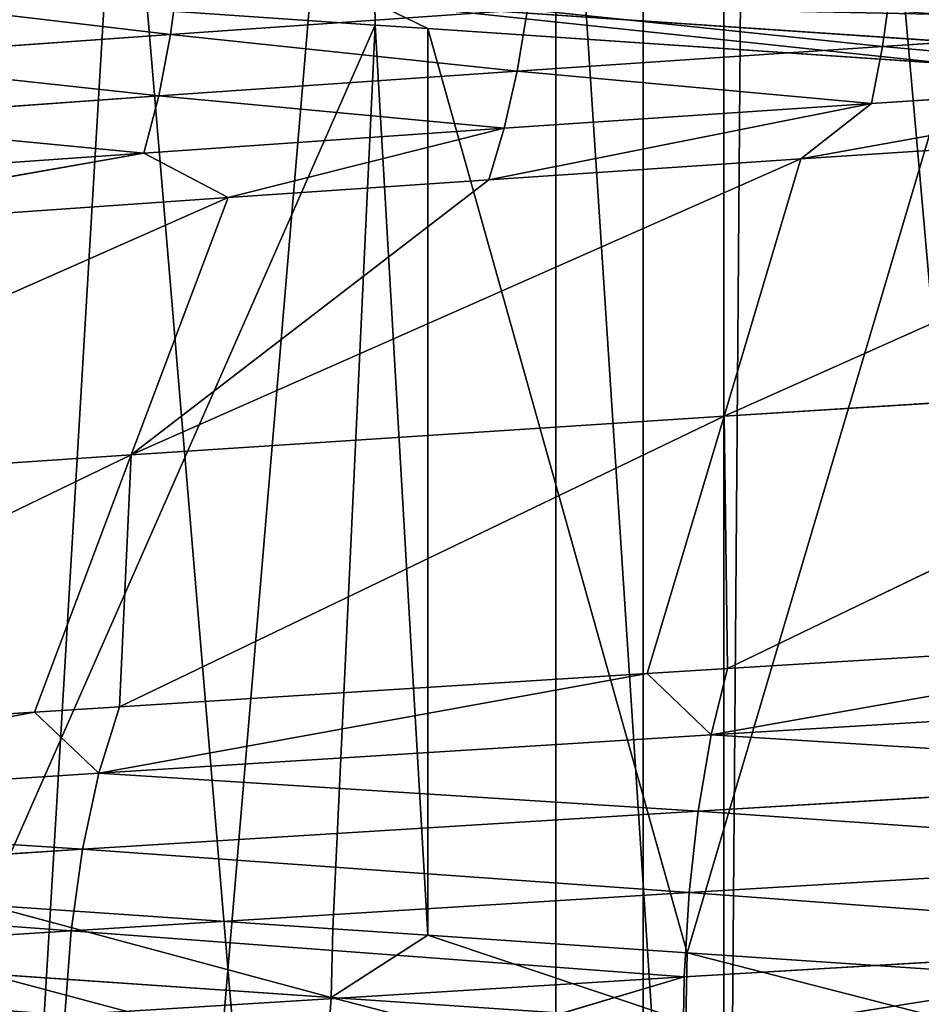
# Model space of a CAD drawing. Extents: x 1 to 179, y 3 to 406.
# Tile 199 of 256: x 78.77 to 82.09, y 291.43 to 295.07. Entities that reach past the tile are written whole.
import ezdxf

# ---------------------------------------------------------------- set-up
doc = ezdxf.new("R2010")
doc.units = 0
doc.header["$LTSCALE"] = 2.54
doc.layers.get('0').update_dxf_attribs({"color": 13, "linetype": 'CONTINUOUS'})

# ---------------------------------------------------------------- blocks, each defined once
blk = doc.blocks.new('OKR_G_Y_DOZOWNIK_STOJ_CY_T')
at = {"color": 0}
for p, q in [((81.3652, 287.3248, 233.2942), (77.8742, 340.6648, 232.4286)), ((81.3652, 287.3248, 233.2942), (77.8742, 340.6648, 232.4286)), ((78.6159, 287.3248, 151.0623), (81.7854, 340.6648, 150.3239)), ((78.6159, 287.3248, 151.0623), (81.7854, 340.6648, 150.3239)), ((81.7854, 340.6648, 233.3774), (81.3652, 287.3248, 233.2942)), ((81.7854, 340.6648, 233.3774), (81.3652, 287.3248, 233.2942)), ((81.3652, 340.6648, 233.2942), (81.3652, 287.3248, 233.2942)), ((81.3652, 340.6648, 233.2942), (81.3652, 287.3248, 233.2942)), ((80.745, 277.1648, 169.4796), (80.745, 309.6768, 169.4796)), ((80.745, 277.1648, 169.4796), (80.745, 309.6768, 169.4796)), ((81.0677, 277.1648, 214.3495), (81.0677, 309.6768, 214.3495)), ((81.0677, 277.1648, 214.3495), (81.0677, 309.6768, 214.3495)), ((79.3238, 295.0116, 216.5417), (79.3555, 295.2513, 216.4668)), ((79.3238, 295.0116, 216.5417), (79.3555, 295.2513, 216.4668)), ((78.0367, 295.1869, 167.9096), (80.0794, 295.0462, 167.0109)), ((78.0367, 295.1869, 167.9096), (80.0794, 295.0462, 167.0109)), ((81.9504, 294.967, 217.6139), (81.983, 295.1941, 217.5068)), ((81.9504, 294.967, 217.6139), (81.983, 295.1941, 217.5068)), ((80.0794, 295.0462, 167.0109), (80.0775, 295.1275, 167.0061)), ((80.0775, 295.1275, 167.0061), (80.2729, 295.0331, 166.9361)), ((82.2004, 294.9844, 166.2777), (80.0775, 295.1275, 167.0061)), ((82.2004, 294.9844, 166.2777), (80.0775, 295.1275, 167.0061)), ((82.2018, 294.9031, 166.2826), (80.0775, 295.1275, 167.0061)), ((82.2018, 294.9031, 166.2826), (80.0775, 295.1275, 167.0061)), ((80.0775, 295.1275, 167.0061), (80.2729, 295.0331, 166.9361)), ((80.0794, 295.0462, 167.0109), (80.0775, 295.1275, 167.0061)), ((79.3238, 295.0116, 216.5417), (80.6412, 295.1029, 217.0595)), ((79.3238, 295.0116, 216.5417), (80.6412, 295.1029, 217.0595)), ((80.603, 294.8759, 217.1648), (80.6412, 295.1029, 217.0595)), ((80.603, 294.8759, 217.1648), (80.6412, 295.1029, 217.0595)), ((81.9504, 294.967, 217.6139), (83.3165, 295.0575, 217.9906)), ((81.9504, 294.967, 217.6139), (83.3165, 295.0575, 217.9906)), ((78.6491, 291.7989, 167.6186), (80.0794, 295.0462, 167.0109)), ((78.6491, 291.7989, 167.6186), (80.0794, 295.0462, 167.0109)), ((79.9231, 291.7117, 167.0726), (80.0794, 295.0462, 167.0109)), ((79.9231, 291.7117, 167.0726), (80.0794, 295.0462, 167.0109)), ((80.2729, 291.688, 166.9361), (80.0794, 295.0462, 167.0109)), ((80.0794, 295.0462, 167.0109), (80.2729, 295.0331, 166.9361)), ((80.2729, 291.688, 166.9361), (80.0794, 295.0462, 167.0109)), ((80.0794, 295.0462, 167.0109), (80.2729, 295.0331, 166.9361)), ((81.2298, 291.6233, 166.5914), (80.2729, 295.0331, 166.9361)), ((80.2729, 295.0331, 166.9361), (82.2018, 294.9031, 166.2826)), ((81.2298, 291.6233, 166.5914), (80.2729, 295.0331, 166.9361)), ((80.2729, 291.688, 166.9361), (80.2729, 295.0331, 166.9361)), ((80.2729, 291.688, 166.9361), (80.2729, 295.0331, 166.9361)), ((80.2729, 295.0331, 166.9361), (82.2018, 294.9031, 166.2826)), ((78.0362, 294.9203, 215.9555), (79.3238, 295.0116, 216.5417)), ((78.0362, 294.9203, 215.9555), (79.3238, 295.0116, 216.5417)), ((79.2801, 294.7845, 216.6448), (79.3238, 295.0116, 216.5417)), ((79.2801, 294.7845, 216.6448), (79.3238, 295.0116, 216.5417)), ((80.603, 294.8759, 217.1648), (81.9504, 294.967, 217.6139)), ((80.603, 294.8759, 217.1648), (81.9504, 294.967, 217.6139)), ((81.9094, 294.7565, 217.7485), (81.9504, 294.967, 217.6139)), ((81.9094, 294.7565, 217.7485), (81.9504, 294.967, 217.6139)), ((79.2801, 294.7845, 216.6448), (80.603, 294.8759, 217.1648)), ((79.2801, 294.7845, 216.6448), (80.603, 294.8759, 217.1648)), ((80.555, 294.6654, 217.297), (80.603, 294.8759, 217.1648)), ((80.555, 294.6654, 217.297), (80.603, 294.8759, 217.1648)), ((81.2298, 291.6233, 166.5914), (82.2018, 294.9031, 166.2826)), ((81.2298, 291.6233, 166.5914), (82.2018, 294.9031, 166.2826)), ((83.2826, 294.847, 218.1271), (81.6498, 294.5522, 217.843)), ((83.2826, 294.847, 218.1271), (81.6498, 294.5522, 217.843)), ((81.9094, 294.7565, 217.7485), (83.2826, 294.847, 218.1271)), ((81.9094, 294.7565, 217.7485), (83.2826, 294.847, 218.1271)), ((77.9871, 294.6933, 216.0561), (79.2801, 294.7845, 216.6448)), ((77.9871, 294.6933, 216.0561), (79.2801, 294.7845, 216.6448)), ((79.2252, 294.574, 216.7743), (79.2801, 294.7845, 216.6448)), ((79.2252, 294.574, 216.7743), (79.2801, 294.7845, 216.6448)), ((81.9094, 294.7565, 217.7485), (80.4981, 294.475, 217.4539)), ((81.9094, 294.7565, 217.7485), (80.4981, 294.475, 217.4539)), ((80.555, 294.6654, 217.297), (81.9094, 294.7565, 217.7485)), ((80.555, 294.6654, 217.297), (81.9094, 294.7565, 217.7485)), ((81.9094, 294.7565, 217.7485), (81.6498, 294.5522, 217.843)), ((81.9094, 294.7565, 217.7485), (81.6498, 294.5522, 217.843)), ((83.8116, 294.6934, 218.4236), (81.3661, 293.6029, 218.7489)), ((83.8116, 294.6934, 218.4236), (81.3661, 293.6029, 218.7489)), ((83.8116, 294.6934, 218.4236), (81.6498, 294.5522, 217.843)), ((83.8116, 294.6934, 218.4236), (81.6498, 294.5522, 217.843)), ((79.2252, 294.574, 216.7743), (80.555, 294.6654, 217.297)), ((79.2252, 294.574, 216.7743), (80.555, 294.6654, 217.297)), ((80.555, 294.6654, 217.297), (79.5363, 294.4095, 217.0842)), ((80.555, 294.6654, 217.297), (79.5363, 294.4095, 217.0842)), ((80.555, 294.6654, 217.297), (80.4981, 294.475, 217.4539)), ((80.555, 294.6654, 217.297), (80.4981, 294.475, 217.4539)), ((79.2252, 294.574, 216.7743), (77.493, 294.267, 216.1541)), ((79.2252, 294.574, 216.7743), (77.493, 294.267, 216.1541)), ((77.9255, 294.4828, 216.1825), (79.2252, 294.574, 216.7743)), ((77.9255, 294.4828, 216.1825), (79.2252, 294.574, 216.7743)), ((79.179, 293.4603, 217.9636), (81.6498, 294.5522, 217.843)), ((79.179, 293.4603, 217.9636), (81.6498, 294.5522, 217.843)), ((79.2252, 294.574, 216.7743), (79.5363, 294.4095, 217.0842)), ((79.2252, 294.574, 216.7743), (79.5363, 294.4095, 217.0842)), ((81.6498, 294.5522, 217.843), (80.4981, 294.475, 217.4539)), ((81.6498, 294.5522, 217.843), (80.4981, 294.475, 217.4539)), ((81.3661, 293.6029, 218.7489), (81.6498, 294.5522, 217.843)), ((81.3661, 293.6029, 218.7489), (81.6498, 294.5522, 217.843)), ((79.179, 293.4603, 217.9636), (80.4981, 294.475, 217.4539)), ((79.179, 293.4603, 217.9636), (80.4981, 294.475, 217.4539)), ((80.4981, 294.475, 217.4539), (79.5363, 294.4095, 217.0842)), ((80.4981, 294.475, 217.4539), (79.5363, 294.4095, 217.0842)), ((77.0645, 293.3178, 217.0011), (79.5363, 294.4095, 217.0842)), ((77.0645, 293.3178, 217.0011), (79.5363, 294.4095, 217.0842)), ((79.5363, 294.4095, 217.0842), (77.493, 294.267, 216.1541)), ((79.5363, 294.4095, 217.0842), (77.493, 294.267, 216.1541)), ((79.179, 293.4603, 217.9636), (79.5363, 294.4095, 217.0842)), ((79.179, 293.4603, 217.9636), (79.5363, 294.4095, 217.0842)), ((81.3661, 293.6029, 218.7489), (83.6033, 293.7442, 219.3497)), ((81.3661, 293.6029, 218.7489), (83.6033, 293.7442, 219.3497)), ((83.6033, 293.7442, 219.3497), (81.3789, 292.6721, 219.7458)), ((83.6033, 293.7442, 219.3497), (81.3789, 292.6721, 219.7458)), ((79.1356, 292.5312, 218.9685), (81.3661, 293.6029, 218.7489)), ((79.1356, 292.5312, 218.9685), (81.3661, 293.6029, 218.7489)), ((81.3661, 293.6029, 218.7489), (79.179, 293.4603, 217.9636)), ((81.3661, 293.6029, 218.7489), (79.179, 293.4603, 217.9636)), ((81.3661, 293.6029, 218.7489), (81.0825, 292.6537, 219.6547)), ((81.3661, 293.6029, 218.7489), (81.0825, 292.6537, 219.6547)), ((81.3661, 293.6029, 218.7489), (81.3789, 292.6721, 219.7458)), ((81.3661, 293.6029, 218.7489), (81.3789, 292.6721, 219.7458)), ((79.179, 293.4603, 217.9636), (76.9626, 292.3901, 218.0108)), ((79.179, 293.4603, 217.9636), (76.9626, 292.3901, 218.0108)), ((77.0645, 293.3178, 217.0011), (79.179, 293.4603, 217.9636)), ((77.0645, 293.3178, 217.0011), (79.179, 293.4603, 217.9636)), ((78.8217, 292.5111, 218.843), (79.179, 293.4603, 217.9636)), ((78.8217, 292.5111, 218.843), (79.179, 293.4603, 217.9636)), ((79.1356, 292.5312, 218.9685), (79.179, 293.4603, 217.9636)), ((79.1356, 292.5312, 218.9685), (79.179, 293.4603, 217.9636)), ((83.395, 292.795, 220.2758), (81.319, 292.4271, 219.9443)), ((83.395, 292.795, 220.2758), (81.319, 292.4271, 219.9443)), ((83.395, 292.795, 220.2758), (81.3789, 292.6721, 219.7458)), ((83.395, 292.795, 220.2758), (81.3789, 292.6721, 219.7458)), ((81.3789, 292.6721, 219.7458), (81.0825, 292.6537, 219.6547)), ((81.3789, 292.6721, 219.7458), (81.0825, 292.6537, 219.6547)), ((81.319, 292.4271, 219.9443), (81.3789, 292.6721, 219.7458)), ((81.319, 292.4271, 219.9443), (81.3789, 292.6721, 219.7458)), ((79.0598, 292.2862, 219.1614), (81.0825, 292.6537, 219.6547)), ((79.0598, 292.2862, 219.1614), (81.0825, 292.6537, 219.6547)), ((81.0825, 292.6537, 219.6547), (79.1356, 292.5312, 218.9685)), ((81.0825, 292.6537, 219.6547), (79.1356, 292.5312, 218.9685)), ((81.0825, 292.6537, 219.6547), (81.319, 292.4271, 219.9443)), ((81.0825, 292.6537, 219.6547), (81.319, 292.4271, 219.9443)), ((83.6262, 292.5665, 220.5389), (81.319, 292.4271, 219.9443)), ((83.6262, 292.5665, 220.5389), (81.319, 292.4271, 219.9443)), ((79.1356, 292.5312, 218.9685), (78.8217, 292.5111, 218.843)), ((79.1356, 292.5312, 218.9685), (78.8217, 292.5111, 218.843)), ((79.1356, 292.5312, 218.9685), (79.0598, 292.2862, 219.1614)), ((79.1356, 292.5312, 218.9685), (79.0598, 292.2862, 219.1614)), ((78.8217, 292.5111, 218.843), (76.8713, 292.1452, 218.1969)), ((78.8217, 292.5111, 218.843), (76.8713, 292.1452, 218.1969)), ((78.8217, 292.5111, 218.843), (76.9626, 292.3901, 218.0108)), ((78.8217, 292.5111, 218.843), (76.9626, 292.3901, 218.0108)), ((78.8217, 292.5111, 218.843), (79.0598, 292.2862, 219.1614)), ((78.8217, 292.5111, 218.843), (79.0598, 292.2862, 219.1614)), ((79.0598, 292.2862, 219.1614), (81.319, 292.4271, 219.9443)), ((79.0598, 292.2862, 219.1614), (81.319, 292.4271, 219.9443)), ((81.271, 292.1462, 220.1037), (81.319, 292.4271, 219.9443)), ((81.271, 292.1462, 220.1037), (81.319, 292.4271, 219.9443)), ((83.5913, 292.2856, 220.7016), (81.319, 292.4271, 219.9443)), ((83.5913, 292.2856, 220.7016), (81.319, 292.4271, 219.9443)), ((79.0598, 292.2862, 219.1614), (76.8713, 292.1452, 218.1969)), ((79.0598, 292.2862, 219.1614), (76.8713, 292.1452, 218.1969)), ((79.0598, 292.2862, 219.1614), (78.9989, 292.0053, 219.3164)), ((79.0598, 292.2862, 219.1614), (78.9989, 292.0053, 219.3164)), ((79.0598, 292.2862, 219.1614), (81.271, 292.1462, 220.1037)), ((79.0598, 292.2862, 219.1614), (81.271, 292.1462, 220.1037)), ((81.271, 292.1462, 220.1037), (83.5913, 292.2856, 220.7016)), ((81.271, 292.1462, 220.1037), (83.5913, 292.2856, 220.7016)), ((78.9989, 292.0053, 219.3164), (76.8713, 292.1452, 218.1969)), ((78.9989, 292.0053, 219.3164), (76.8713, 292.1452, 218.1969)), ((81.271, 292.1462, 220.1037), (78.9989, 292.0053, 219.3164)), ((81.271, 292.1462, 220.1037), (78.9989, 292.0053, 219.3164)), ((81.271, 292.1462, 220.1037), (81.2376, 291.8457, 220.2144)), ((81.271, 292.1462, 220.1037), (81.2376, 291.8457, 220.2144)), ((76.798, 291.8643, 218.3464), (78.9989, 292.0053, 219.3164)), ((76.798, 291.8643, 218.3464), (78.9989, 292.0053, 219.3164)), ((78.9567, 291.7048, 219.424), (78.9989, 292.0053, 219.3164)), ((78.9567, 291.7048, 219.424), (78.9989, 292.0053, 219.3164)), ((83.567, 291.9851, 220.8147), (81.2376, 291.8457, 220.2144)), ((83.567, 291.9851, 220.8147), (81.2376, 291.8457, 220.2144)), ((78.9567, 291.7048, 219.424), (81.2376, 291.8457, 220.2144)), ((78.9567, 291.7048, 219.424), (81.2376, 291.8457, 220.2144)), ((81.2193, 291.5346, 220.2753), (81.2376, 291.8457, 220.2144)), ((81.2193, 291.5346, 220.2753), (81.2376, 291.8457, 220.2144)), ((79.9231, 291.7117, 167.0726), (78.6491, 291.7989, 167.6186)), ((79.9231, 291.7117, 167.0726), (78.6491, 291.7989, 167.6186)), ((76.7471, 291.5638, 218.4502), (78.9567, 291.7048, 219.424)), ((76.7471, 291.5638, 218.4502), (78.9567, 291.7048, 219.424)), ((78.9334, 291.3936, 219.4832), (78.9567, 291.7048, 219.424)), ((78.9334, 291.3936, 219.4832), (78.9567, 291.7048, 219.424)), ((79.9231, 291.7117, 167.0726), (79.917, 291.4591, 167.0572)), ((79.9231, 291.7117, 167.0726), (79.917, 291.4591, 167.0572)), ((79.917, 291.4591, 167.0572), (80.2729, 291.688, 166.9361)), ((79.917, 291.4591, 167.0572), (80.2729, 291.688, 166.9361)), ((80.2729, 291.688, 166.9361), (79.9231, 291.7117, 167.0726)), ((80.2729, 291.688, 166.9361), (79.9231, 291.7117, 167.0726)), ((81.2298, 291.6233, 166.5914), (80.2729, 291.688, 166.9361)), ((81.2245, 291.3707, 166.5758), (80.2729, 291.688, 166.9361)), ((81.2298, 291.6233, 166.5914), (80.2729, 291.688, 166.9361)), ((81.2245, 291.3707, 166.5758), (80.2729, 291.688, 166.9361)), ((81.2153, 291.3035, 220.2886), (83.5536, 291.674, 220.8769)), ((81.2153, 291.3035, 220.2886), (83.5536, 291.674, 220.8769)), ((81.2193, 291.5346, 220.2753), (83.5536, 291.674, 220.8769)), ((81.2193, 291.5346, 220.2753), (83.5536, 291.674, 220.8769)), ((81.2245, 291.3707, 166.5758), (81.2298, 291.6233, 166.5914)), ((81.2245, 291.3707, 166.5758), (81.2298, 291.6233, 166.5914)), ((82.5662, 291.5336, 166.1773), (81.2298, 291.6233, 166.5914)), ((82.5662, 291.5336, 166.1773), (81.2298, 291.6233, 166.5914)), ((79.917, 291.4591, 167.0572), (78.6422, 291.5463, 167.6036)), ((79.917, 291.4591, 167.0572), (78.6422, 291.5463, 167.6036)), ((78.9334, 291.3936, 219.4832), (81.2193, 291.5346, 220.2753)), ((78.9334, 291.3936, 219.4832), (81.2193, 291.5346, 220.2753)), ((80.2425, 291.2441, 219.977), (81.2193, 291.5346, 220.2753)), ((80.2425, 291.2441, 219.977), (81.2193, 291.5346, 220.2753)), ((81.2153, 291.3035, 220.2886), (81.2193, 291.5346, 220.2753)), ((81.2153, 291.3035, 220.2886), (81.2193, 291.5346, 220.2753)), ((79.8987, 291.2108, 167.0113), (79.917, 291.4591, 167.0572)), ((79.8987, 291.2108, 167.0113), (79.917, 291.4591, 167.0572)), ((81.2245, 291.3707, 166.5758), (79.917, 291.4591, 167.0572)), ((81.2245, 291.3707, 166.5758), (79.917, 291.4591, 167.0572))]:
    blk.add_line(p, q, dxfattribs=at)
mesh = blk.add_polyface(dxfattribs=at)
corners = [(81.3652, 287.3248, 233.2942), (77.8742, 340.6648, 232.4286), (75.9165, 287.3248, 231.8017)]
mesh.append_faces([[corners[k] for k in face] for face in [(0, 1, 2)]], dxfattribs={"color": 0})
mesh = blk.add_polyface(dxfattribs=at)
corners = [(81.3652, 340.6648, 233.2942), (77.8742, 340.6648, 232.4286), (81.3652, 287.3248, 233.2942)]
mesh.append_faces([[corners[k] for k in face] for face in [(0, 1, 2)]], dxfattribs={"color": 0})
mesh = blk.add_polyface(dxfattribs=at)
corners = [(84.1522, 287.3248, 149.937), (78.6159, 287.3248, 151.0623), (81.7854, 340.6648, 150.3239)]
mesh.append_faces([[corners[k] for k in face] for face in [(0, 1, 2)]], dxfattribs={"color": 0})
mesh = blk.add_polyface(dxfattribs=at)
corners = [(81.7854, 340.6648, 150.3239), (78.6159, 287.3248, 151.0623), (78.6159, 340.6648, 151.0623)]
mesh.append_faces([[corners[k] for k in face] for face in [(0, 1, 2)]], dxfattribs={"color": 0})
mesh = blk.add_polyface(dxfattribs=at)
corners = [(86.9643, 287.3248, 234.0472), (81.7854, 340.6648, 233.3774), (81.3652, 287.3248, 233.2942)]
mesh.append_faces([[corners[k] for k in face] for face in [(0, 1, 2)]], dxfattribs={"color": 0})
mesh = blk.add_polyface(dxfattribs=at)
corners = [(81.7854, 340.6648, 233.3774), (81.3652, 340.6648, 233.2942), (81.3652, 287.3248, 233.2942)]
mesh.append_faces([[corners[k] for k in face] for face in [(0, 1, 2)]], dxfattribs={"color": 0})
mesh = blk.add_polyface(dxfattribs=at)
corners = [(84.1522, 287.3248, 149.937), (81.7854, 340.6648, 150.3239), (84.1522, 340.6648, 149.937)]
mesh.append_faces([[corners[k] for k in face] for face in [(0, 1, 2)]], dxfattribs={"color": 0})
mesh = blk.add_polyface(dxfattribs=at)
corners = [(86.9643, 287.3248, 234.0472), (85.769, 340.6648, 233.9502), (81.7854, 340.6648, 233.3774)]
mesh.append_faces([[corners[k] for k in face] for face in [(0, 1, 2)]], dxfattribs={"color": 0})
mesh = blk.add_polyface(dxfattribs=at)
corners = [(80.745, 277.1648, 169.4796), (78.0125, 309.6768, 170.7895), (78.0125, 277.1648, 170.7895), (80.745, 309.6768, 169.4796)]
mesh.append_faces([[corners[k] for k in face] for face in [(0, 1, 2), (1, 0, 3)]], dxfattribs={"vtx0": -1, "color": 0})
mesh = blk.add_polyface(dxfattribs=at)
corners = [(81.0677, 309.6768, 214.3495), (78.3166, 277.1648, 213.079), (78.3166, 309.6768, 213.079), (81.0677, 277.1648, 214.3495)]
mesh.append_faces([[corners[k] for k in face] for face in [(0, 1, 2), (1, 0, 3)]], dxfattribs={"vtx0": -1, "color": 0})
mesh = blk.add_polyface(dxfattribs=at)
corners = [(83.6202, 277.1648, 168.5225), (80.745, 309.6768, 169.4796), (80.745, 277.1648, 169.4796), (83.6202, 309.6768, 168.5225)]
mesh.append_faces([[corners[k] for k in face] for face in [(0, 1, 2), (1, 0, 3)]], dxfattribs={"vtx0": -1, "color": 0})
mesh = blk.add_polyface(dxfattribs=at)
corners = [(83.9563, 309.6768, 215.2651), (81.0677, 277.1648, 214.3495), (81.0677, 309.6768, 214.3495), (83.9563, 277.1648, 215.2651)]
mesh.append_faces([[corners[k] for k in face] for face in [(0, 1, 2), (1, 0, 3)]], dxfattribs={"vtx0": -1, "color": 0})
mesh = blk.add_polyface(dxfattribs=at)
corners = [(80.6412, 295.1029, 217.0595), (79.3555, 295.2513, 216.4668), (79.3238, 295.0116, 216.5417), (80.669, 295.3427, 216.983)]
mesh.append_faces([[corners[k] for k in face] for face in [(0, 1, 2), (1, 0, 3)]], dxfattribs={"vtx0": -1, "color": 0})
mesh = blk.add_polyface(dxfattribs=at)
corners = [(83.3165, 295.0575, 217.9906), (81.983, 295.1941, 217.5068), (81.9504, 294.967, 217.6139), (83.3434, 295.2846, 217.8819)]
mesh.append_faces([[corners[k] for k in face] for face in [(0, 1, 2), (1, 0, 3)]], dxfattribs={"vtx0": -1, "color": 0})
mesh = blk.add_polyface(dxfattribs=at)
corners = [(80.0775, 295.1275, 167.0061), (78.0367, 295.1869, 167.9096), (78.0345, 295.2682, 167.905), (80.0794, 295.0462, 167.0109)]
mesh.append_faces([[corners[k] for k in face] for face in [(0, 1, 2), (1, 0, 3)]], dxfattribs={"vtx0": -1, "color": 0})
mesh = blk.add_polyface(dxfattribs=at)
corners = [(79.3238, 295.0116, 216.5417), (78.0719, 295.1601, 215.8823), (78.0362, 294.9203, 215.9555), (79.3555, 295.2513, 216.4668)]
mesh.append_faces([[corners[k] for k in face] for face in [(0, 1, 2), (1, 0, 3)]], dxfattribs={"vtx0": -1, "color": 0})
mesh = blk.add_polyface(dxfattribs=at)
corners = [(82.1944, 295.0855, 166.2574), (80.0775, 295.1275, 167.0061), (80.0698, 295.2286, 166.9864), (82.2004, 294.9844, 166.2777)]
mesh.append_faces([[corners[k] for k in face] for face in [(0, 1, 2), (1, 0, 3)]], dxfattribs={"vtx0": -1, "color": 0})
mesh = blk.add_polyface(dxfattribs=at)
corners = [(80.0794, 295.0462, 167.0109), (78.6491, 291.7989, 167.6186), (78.0367, 295.1869, 167.9096)]
mesh.append_faces([[corners[k] for k in face] for face in [(0, 1, 2)]], dxfattribs={"color": 0})
mesh = blk.add_polyface(dxfattribs=at)
corners = [(81.9504, 294.967, 217.6139), (80.6412, 295.1029, 217.0595), (80.603, 294.8759, 217.1648), (81.983, 295.1941, 217.5068)]
mesh.append_faces([[corners[k] for k in face] for face in [(0, 1, 2), (1, 0, 3)]], dxfattribs={"vtx0": -1, "color": 0})
mesh = blk.add_polyface(dxfattribs=at)
corners = [(80.2729, 295.0331, 166.9361), (80.0794, 295.0462, 167.0109), (80.0775, 295.1275, 167.0061)]
mesh.append_faces([[corners[k] for k in face] for face in [(0, 1, 2)]], dxfattribs={"color": 0})
mesh = blk.add_polyface(dxfattribs=at)
corners = [(82.2018, 294.9031, 166.2826), (80.0775, 295.1275, 167.0061), (82.2004, 294.9844, 166.2777)]
mesh.append_faces([[corners[k] for k in face] for face in [(0, 1, 2)]], dxfattribs={"color": 0})
mesh = blk.add_polyface(dxfattribs=at)
corners = [(82.2018, 294.9031, 166.2826), (80.2729, 295.0331, 166.9361), (80.0775, 295.1275, 167.0061)]
mesh.append_faces([[corners[k] for k in face] for face in [(0, 1, 2)]], dxfattribs={"color": 0})
mesh = blk.add_polyface(dxfattribs=at)
corners = [(80.603, 294.8759, 217.1648), (79.3238, 295.0116, 216.5417), (79.2801, 294.7845, 216.6448), (80.6412, 295.1029, 217.0595)]
mesh.append_faces([[corners[k] for k in face] for face in [(0, 1, 2), (1, 0, 3)]], dxfattribs={"vtx0": -1, "color": 0})
mesh = blk.add_polyface(dxfattribs=at)
corners = [(83.2826, 294.847, 218.1271), (81.9504, 294.967, 217.6139), (81.9094, 294.7565, 217.7485), (83.3165, 295.0575, 217.9906)]
mesh.append_faces([[corners[k] for k in face] for face in [(0, 1, 2), (1, 0, 3)]], dxfattribs={"vtx0": -1, "color": 0})
mesh = blk.add_polyface(dxfattribs=at)
corners = [(80.0794, 295.0462, 167.0109), (79.9231, 291.7117, 167.0726), (78.6491, 291.7989, 167.6186)]
mesh.append_faces([[corners[k] for k in face] for face in [(0, 1, 2)]], dxfattribs={"color": 0})
mesh = blk.add_polyface(dxfattribs=at)
corners = [(80.2729, 291.688, 166.9361), (79.9231, 291.7117, 167.0726), (80.0794, 295.0462, 167.0109)]
mesh.append_faces([[corners[k] for k in face] for face in [(0, 1, 2)]], dxfattribs={"color": 0})
mesh = blk.add_polyface(dxfattribs=at)
corners = [(80.2729, 291.688, 166.9361), (80.0794, 295.0462, 167.0109), (80.2729, 295.0331, 166.9361)]
mesh.append_faces([[corners[k] for k in face] for face in [(0, 1, 2)]], dxfattribs={"color": 0})
mesh = blk.add_polyface(dxfattribs=at)
corners = [(82.2018, 294.9031, 166.2826), (81.2298, 291.6233, 166.5914), (80.2729, 295.0331, 166.9361)]
mesh.append_faces([[corners[k] for k in face] for face in [(0, 1, 2)]], dxfattribs={"color": 0})
mesh = blk.add_polyface(dxfattribs=at)
corners = [(81.2298, 291.6233, 166.5914), (80.2729, 291.688, 166.9361), (80.2729, 295.0331, 166.9361)]
mesh.append_faces([[corners[k] for k in face] for face in [(0, 1, 2)]], dxfattribs={"color": 0})
mesh = blk.add_polyface(dxfattribs=at)
corners = [(79.2801, 294.7845, 216.6448), (78.0362, 294.9203, 215.9555), (77.9871, 294.6933, 216.0561), (79.3238, 295.0116, 216.5417)]
mesh.append_faces([[corners[k] for k in face] for face in [(0, 1, 2), (1, 0, 3)]], dxfattribs={"vtx0": -1, "color": 0})
mesh = blk.add_polyface(dxfattribs=at)
corners = [(81.9094, 294.7565, 217.7485), (80.603, 294.8759, 217.1648), (80.555, 294.6654, 217.297), (81.9504, 294.967, 217.6139)]
mesh.append_faces([[corners[k] for k in face] for face in [(0, 1, 2), (1, 0, 3)]], dxfattribs={"vtx0": -1, "color": 0})
mesh = blk.add_polyface(dxfattribs=at)
corners = [(80.555, 294.6654, 217.297), (79.2801, 294.7845, 216.6448), (79.2252, 294.574, 216.7743), (80.603, 294.8759, 217.1648)]
mesh.append_faces([[corners[k] for k in face] for face in [(0, 1, 2), (1, 0, 3)]], dxfattribs={"vtx0": -1, "color": 0})
mesh = blk.add_polyface(dxfattribs=at)
corners = [(82.5662, 291.5336, 166.1773), (81.2298, 291.6233, 166.5914), (82.2018, 294.9031, 166.2826)]
mesh.append_faces([[corners[k] for k in face] for face in [(0, 1, 2)]], dxfattribs={"color": 0})
mesh = blk.add_polyface(dxfattribs=at)
corners = [(83.8116, 294.6934, 218.4236), (83.2826, 294.847, 218.1271), (81.6498, 294.5522, 217.843)]
mesh.append_faces([[corners[k] for k in face] for face in [(0, 1, 2)]], dxfattribs={"color": 0})
mesh = blk.add_polyface(dxfattribs=at)
corners = [(83.2826, 294.847, 218.1271), (81.9094, 294.7565, 217.7485), (81.6498, 294.5522, 217.843)]
mesh.append_faces([[corners[k] for k in face] for face in [(0, 1, 2)]], dxfattribs={"color": 0})
mesh = blk.add_polyface(dxfattribs=at)
corners = [(79.2252, 294.574, 216.7743), (77.9871, 294.6933, 216.0561), (77.9255, 294.4828, 216.1825), (79.2801, 294.7845, 216.6448)]
mesh.append_faces([[corners[k] for k in face] for face in [(0, 1, 2), (1, 0, 3)]], dxfattribs={"vtx0": -1, "color": 0})
mesh = blk.add_polyface(dxfattribs=at)
corners = [(81.9094, 294.7565, 217.7485), (80.4981, 294.475, 217.4539), (81.6498, 294.5522, 217.843)]
mesh.append_faces([[corners[k] for k in face] for face in [(0, 1, 2)]], dxfattribs={"color": 0})
mesh = blk.add_polyface(dxfattribs=at)
corners = [(81.9094, 294.7565, 217.7485), (80.555, 294.6654, 217.297), (80.4981, 294.475, 217.4539)]
mesh.append_faces([[corners[k] for k in face] for face in [(0, 1, 2)]], dxfattribs={"color": 0})
mesh = blk.add_polyface(dxfattribs=at)
corners = [(83.6033, 293.7442, 219.3497), (83.8116, 294.6934, 218.4236), (81.3661, 293.6029, 218.7489)]
mesh.append_faces([[corners[k] for k in face] for face in [(0, 1, 2)]], dxfattribs={"color": 0})
mesh = blk.add_polyface(dxfattribs=at)
corners = [(81.3661, 293.6029, 218.7489), (83.8116, 294.6934, 218.4236), (81.6498, 294.5522, 217.843)]
mesh.append_faces([[corners[k] for k in face] for face in [(0, 1, 2)]], dxfattribs={"color": 0})
mesh = blk.add_polyface(dxfattribs=at)
corners = [(80.555, 294.6654, 217.297), (79.2252, 294.574, 216.7743), (79.5363, 294.4095, 217.0842)]
mesh.append_faces([[corners[k] for k in face] for face in [(0, 1, 2)]], dxfattribs={"color": 0})
mesh = blk.add_polyface(dxfattribs=at)
corners = [(80.555, 294.6654, 217.297), (79.5363, 294.4095, 217.0842), (80.4981, 294.475, 217.4539)]
mesh.append_faces([[corners[k] for k in face] for face in [(0, 1, 2)]], dxfattribs={"color": 0})
mesh = blk.add_polyface(dxfattribs=at)
corners = [(79.5363, 294.4095, 217.0842), (79.2252, 294.574, 216.7743), (77.493, 294.267, 216.1541)]
mesh.append_faces([[corners[k] for k in face] for face in [(0, 1, 2)]], dxfattribs={"color": 0})
mesh = blk.add_polyface(dxfattribs=at)
corners = [(79.2252, 294.574, 216.7743), (77.9255, 294.4828, 216.1825), (77.493, 294.267, 216.1541)]
mesh.append_faces([[corners[k] for k in face] for face in [(0, 1, 2)]], dxfattribs={"color": 0})
mesh = blk.add_polyface(dxfattribs=at)
corners = [(79.179, 293.4603, 217.9636), (81.6498, 294.5522, 217.843), (80.4981, 294.475, 217.4539)]
mesh.append_faces([[corners[k] for k in face] for face in [(0, 1, 2)]], dxfattribs={"color": 0})
mesh = blk.add_polyface(dxfattribs=at)
corners = [(81.3661, 293.6029, 218.7489), (81.6498, 294.5522, 217.843), (79.179, 293.4603, 217.9636)]
mesh.append_faces([[corners[k] for k in face] for face in [(0, 1, 2)]], dxfattribs={"color": 0})
mesh = blk.add_polyface(dxfattribs=at)
corners = [(79.179, 293.4603, 217.9636), (80.4981, 294.475, 217.4539), (79.5363, 294.4095, 217.0842)]
mesh.append_faces([[corners[k] for k in face] for face in [(0, 1, 2)]], dxfattribs={"color": 0})
mesh = blk.add_polyface(dxfattribs=at)
corners = [(79.5363, 294.4095, 217.0842), (77.493, 294.267, 216.1541), (77.0645, 293.3178, 217.0011)]
mesh.append_faces([[corners[k] for k in face] for face in [(0, 1, 2)]], dxfattribs={"color": 0})
mesh = blk.add_polyface(dxfattribs=at)
corners = [(79.179, 293.4603, 217.9636), (79.5363, 294.4095, 217.0842), (77.0645, 293.3178, 217.0011)]
mesh.append_faces([[corners[k] for k in face] for face in [(0, 1, 2)]], dxfattribs={"color": 0})
mesh = blk.add_polyface(dxfattribs=at)
corners = [(81.3789, 292.6721, 219.7458), (83.6033, 293.7442, 219.3497), (81.3661, 293.6029, 218.7489)]
mesh.append_faces([[corners[k] for k in face] for face in [(0, 1, 2)]], dxfattribs={"color": 0})
mesh = blk.add_polyface(dxfattribs=at)
corners = [(83.395, 292.795, 220.2758), (83.6033, 293.7442, 219.3497), (81.3789, 292.6721, 219.7458)]
mesh.append_faces([[corners[k] for k in face] for face in [(0, 1, 2)]], dxfattribs={"color": 0})
mesh = blk.add_polyface(dxfattribs=at)
corners = [(79.1356, 292.5312, 218.9685), (81.3661, 293.6029, 218.7489), (79.179, 293.4603, 217.9636)]
mesh.append_faces([[corners[k] for k in face] for face in [(0, 1, 2)]], dxfattribs={"color": 0})
mesh = blk.add_polyface(dxfattribs=at)
corners = [(81.0825, 292.6537, 219.6547), (81.3661, 293.6029, 218.7489), (79.1356, 292.5312, 218.9685)]
mesh.append_faces([[corners[k] for k in face] for face in [(0, 1, 2)]], dxfattribs={"color": 0})
mesh = blk.add_polyface(dxfattribs=at)
corners = [(81.3789, 292.6721, 219.7458), (81.3661, 293.6029, 218.7489), (81.0825, 292.6537, 219.6547)]
mesh.append_faces([[corners[k] for k in face] for face in [(0, 1, 2)]], dxfattribs={"color": 0})
mesh = blk.add_polyface(dxfattribs=at)
corners = [(78.8217, 292.5111, 218.843), (79.179, 293.4603, 217.9636), (76.9626, 292.3901, 218.0108)]
mesh.append_faces([[corners[k] for k in face] for face in [(0, 1, 2)]], dxfattribs={"color": 0})
mesh = blk.add_polyface(dxfattribs=at)
corners = [(76.9626, 292.3901, 218.0108), (79.179, 293.4603, 217.9636), (77.0645, 293.3178, 217.0011)]
mesh.append_faces([[corners[k] for k in face] for face in [(0, 1, 2)]], dxfattribs={"color": 0})
mesh = blk.add_polyface(dxfattribs=at)
corners = [(79.1356, 292.5312, 218.9685), (79.179, 293.4603, 217.9636), (78.8217, 292.5111, 218.843)]
mesh.append_faces([[corners[k] for k in face] for face in [(0, 1, 2)]], dxfattribs={"color": 0})
mesh = blk.add_polyface(dxfattribs=at)
corners = [(83.6262, 292.5665, 220.5389), (83.395, 292.795, 220.2758), (81.319, 292.4271, 219.9443)]
mesh.append_faces([[corners[k] for k in face] for face in [(0, 1, 2)]], dxfattribs={"color": 0})
mesh = blk.add_polyface(dxfattribs=at)
corners = [(83.395, 292.795, 220.2758), (81.3789, 292.6721, 219.7458), (81.319, 292.4271, 219.9443)]
mesh.append_faces([[corners[k] for k in face] for face in [(0, 1, 2)]], dxfattribs={"color": 0})
mesh = blk.add_polyface(dxfattribs=at)
corners = [(81.3789, 292.6721, 219.7458), (81.0825, 292.6537, 219.6547), (81.319, 292.4271, 219.9443)]
mesh.append_faces([[corners[k] for k in face] for face in [(0, 1, 2)]], dxfattribs={"color": 0})
mesh = blk.add_polyface(dxfattribs=at)
corners = [(81.0825, 292.6537, 219.6547), (79.1356, 292.5312, 218.9685), (79.0598, 292.2862, 219.1614)]
mesh.append_faces([[corners[k] for k in face] for face in [(0, 1, 2)]], dxfattribs={"color": 0})
mesh = blk.add_polyface(dxfattribs=at)
corners = [(81.319, 292.4271, 219.9443), (81.0825, 292.6537, 219.6547), (79.0598, 292.2862, 219.1614)]
mesh.append_faces([[corners[k] for k in face] for face in [(0, 1, 2)]], dxfattribs={"color": 0})
mesh = blk.add_polyface(dxfattribs=at)
corners = [(83.6262, 292.5665, 220.5389), (81.319, 292.4271, 219.9443), (83.5913, 292.2856, 220.7016)]
mesh.append_faces([[corners[k] for k in face] for face in [(0, 1, 2)]], dxfattribs={"color": 0})
mesh = blk.add_polyface(dxfattribs=at)
corners = [(79.1356, 292.5312, 218.9685), (78.8217, 292.5111, 218.843), (79.0598, 292.2862, 219.1614)]
mesh.append_faces([[corners[k] for k in face] for face in [(0, 1, 2)]], dxfattribs={"color": 0})
mesh = blk.add_polyface(dxfattribs=at)
corners = [(79.0598, 292.2862, 219.1614), (78.8217, 292.5111, 218.843), (76.8713, 292.1452, 218.1969)]
mesh.append_faces([[corners[k] for k in face] for face in [(0, 1, 2)]], dxfattribs={"color": 0})
mesh = blk.add_polyface(dxfattribs=at)
corners = [(78.8217, 292.5111, 218.843), (76.9626, 292.3901, 218.0108), (76.8713, 292.1452, 218.1969)]
mesh.append_faces([[corners[k] for k in face] for face in [(0, 1, 2)]], dxfattribs={"color": 0})
mesh = blk.add_polyface(dxfattribs=at)
corners = [(81.319, 292.4271, 219.9443), (79.0598, 292.2862, 219.1614), (81.271, 292.1462, 220.1037)]
mesh.append_faces([[corners[k] for k in face] for face in [(0, 1, 2)]], dxfattribs={"color": 0})
mesh = blk.add_polyface(dxfattribs=at)
corners = [(83.5913, 292.2856, 220.7016), (81.319, 292.4271, 219.9443), (81.271, 292.1462, 220.1037)]
mesh.append_faces([[corners[k] for k in face] for face in [(0, 1, 2)]], dxfattribs={"color": 0})
mesh = blk.add_polyface(dxfattribs=at)
corners = [(79.0598, 292.2862, 219.1614), (76.8713, 292.1452, 218.1969), (78.9989, 292.0053, 219.3164)]
mesh.append_faces([[corners[k] for k in face] for face in [(0, 1, 2)]], dxfattribs={"color": 0})
mesh = blk.add_polyface(dxfattribs=at)
corners = [(81.271, 292.1462, 220.1037), (79.0598, 292.2862, 219.1614), (78.9989, 292.0053, 219.3164)]
mesh.append_faces([[corners[k] for k in face] for face in [(0, 1, 2)]], dxfattribs={"color": 0})
mesh = blk.add_polyface(dxfattribs=at)
corners = [(83.567, 291.9851, 220.8147), (81.271, 292.1462, 220.1037), (81.2376, 291.8457, 220.2144), (83.5913, 292.2856, 220.7016)]
mesh.append_faces([[corners[k] for k in face] for face in [(0, 1, 2), (1, 0, 3)]], dxfattribs={"vtx0": -1, "color": 0})
mesh = blk.add_polyface(dxfattribs=at)
corners = [(78.9989, 292.0053, 219.3164), (76.8713, 292.1452, 218.1969), (76.798, 291.8643, 218.3464)]
mesh.append_faces([[corners[k] for k in face] for face in [(0, 1, 2)]], dxfattribs={"color": 0})
mesh = blk.add_polyface(dxfattribs=at)
corners = [(81.2376, 291.8457, 220.2144), (78.9989, 292.0053, 219.3164), (78.9567, 291.7048, 219.424), (81.271, 292.1462, 220.1037)]
mesh.append_faces([[corners[k] for k in face] for face in [(0, 1, 2), (1, 0, 3)]], dxfattribs={"vtx0": -1, "color": 0})
mesh = blk.add_polyface(dxfattribs=at)
corners = [(78.9567, 291.7048, 219.424), (76.798, 291.8643, 218.3464), (76.7471, 291.5638, 218.4502), (78.9989, 292.0053, 219.3164)]
mesh.append_faces([[corners[k] for k in face] for face in [(0, 1, 2), (1, 0, 3)]], dxfattribs={"vtx0": -1, "color": 0})
mesh = blk.add_polyface(dxfattribs=at)
corners = [(83.5536, 291.674, 220.8769), (81.2376, 291.8457, 220.2144), (81.2193, 291.5346, 220.2753), (83.567, 291.9851, 220.8147)]
mesh.append_faces([[corners[k] for k in face] for face in [(0, 1, 2), (1, 0, 3)]], dxfattribs={"vtx0": -1, "color": 0})
mesh = blk.add_polyface(dxfattribs=at)
corners = [(81.2193, 291.5346, 220.2753), (78.9567, 291.7048, 219.424), (78.9334, 291.3936, 219.4832), (81.2376, 291.8457, 220.2144)]
mesh.append_faces([[corners[k] for k in face] for face in [(0, 1, 2), (1, 0, 3)]], dxfattribs={"vtx0": -1, "color": 0})
mesh = blk.add_polyface(dxfattribs=at)
corners = [(78.6491, 291.7989, 167.6186), (79.917, 291.4591, 167.0572), (78.6422, 291.5463, 167.6036), (79.9231, 291.7117, 167.0726)]
mesh.append_faces([[corners[k] for k in face] for face in [(0, 1, 2), (1, 0, 3)]], dxfattribs={"vtx0": -1, "color": 0})
mesh = blk.add_polyface(dxfattribs=at)
corners = [(78.9334, 291.3936, 219.4832), (76.7471, 291.5638, 218.4502), (76.7191, 291.2526, 218.5074), (78.9567, 291.7048, 219.424)]
mesh.append_faces([[corners[k] for k in face] for face in [(0, 1, 2), (1, 0, 3)]], dxfattribs={"vtx0": -1, "color": 0})
mesh = blk.add_polyface(dxfattribs=at)
corners = [(80.2729, 291.688, 166.9361), (79.917, 291.4591, 167.0572), (79.9231, 291.7117, 167.0726)]
mesh.append_faces([[corners[k] for k in face] for face in [(0, 1, 2)]], dxfattribs={"color": 0})
mesh = blk.add_polyface(dxfattribs=at)
corners = [(81.2245, 291.3707, 166.5758), (79.917, 291.4591, 167.0572), (80.2729, 291.688, 166.9361)]
mesh.append_faces([[corners[k] for k in face] for face in [(0, 1, 2)]], dxfattribs={"color": 0})
mesh = blk.add_polyface(dxfattribs=at)
corners = [(81.2298, 291.6233, 166.5914), (81.2245, 291.3707, 166.5758), (80.2729, 291.688, 166.9361)]
mesh.append_faces([[corners[k] for k in face] for face in [(0, 1, 2)]], dxfattribs={"color": 0})
mesh = blk.add_polyface(dxfattribs=at)
corners = [(83.5536, 291.674, 220.8769), (81.2193, 291.5346, 220.2753), (81.2153, 291.3035, 220.2886)]
mesh.append_faces([[corners[k] for k in face] for face in [(0, 1, 2)]], dxfattribs={"color": 0})
mesh = blk.add_polyface(dxfattribs=at)
corners = [(83.5536, 291.674, 220.8769), (81.2153, 291.3035, 220.2886), (82.9584, 291.4079, 220.7569)]
mesh.append_faces([[corners[k] for k in face] for face in [(0, 1, 2)]], dxfattribs={"color": 0})
mesh = blk.add_polyface(dxfattribs=at)
corners = [(81.2298, 291.6233, 166.5914), (82.5617, 291.281, 166.1614), (81.2245, 291.3707, 166.5758), (82.5662, 291.5336, 166.1773)]
mesh.append_faces([[corners[k] for k in face] for face in [(0, 1, 2), (1, 0, 3)]], dxfattribs={"vtx0": -1, "color": 0})
mesh = blk.add_polyface(dxfattribs=at)
corners = [(78.6422, 291.5463, 167.6036), (79.8987, 291.2108, 167.0113), (78.6215, 291.298, 167.5587), (79.917, 291.4591, 167.0572)]
mesh.append_faces([[corners[k] for k in face] for face in [(0, 1, 2), (1, 0, 3)]], dxfattribs={"vtx0": -1, "color": 0})
mesh = blk.add_polyface(dxfattribs=at)
corners = [(81.2193, 291.5346, 220.2753), (78.9334, 291.3936, 219.4832), (80.2425, 291.2441, 219.977)]
mesh.append_faces([[corners[k] for k in face] for face in [(0, 1, 2)]], dxfattribs={"color": 0})
mesh = blk.add_polyface(dxfattribs=at)
corners = [(81.2193, 291.5346, 220.2753), (80.2425, 291.2441, 219.977), (81.2153, 291.3035, 220.2886)]
mesh.append_faces([[corners[k] for k in face] for face in [(0, 1, 2)]], dxfattribs={"color": 0})
mesh = blk.add_polyface(dxfattribs=at)
corners = [(79.917, 291.4591, 167.0572), (81.2086, 291.1224, 166.529), (79.8987, 291.2108, 167.0113), (81.2245, 291.3707, 166.5758)]
mesh.append_faces([[corners[k] for k in face] for face in [(0, 1, 2), (1, 0, 3)]], dxfattribs={"vtx0": -1, "color": 0})

msp = doc.modelspace()

# ---------------------------------------------------------------- block references
at = {"color": 0}
msp.add_blockref('OKR_G_Y_DOZOWNIK_STOJ_CY_T', (0, 0), dxfattribs=at)

doc.saveas('drawing.dxf')
